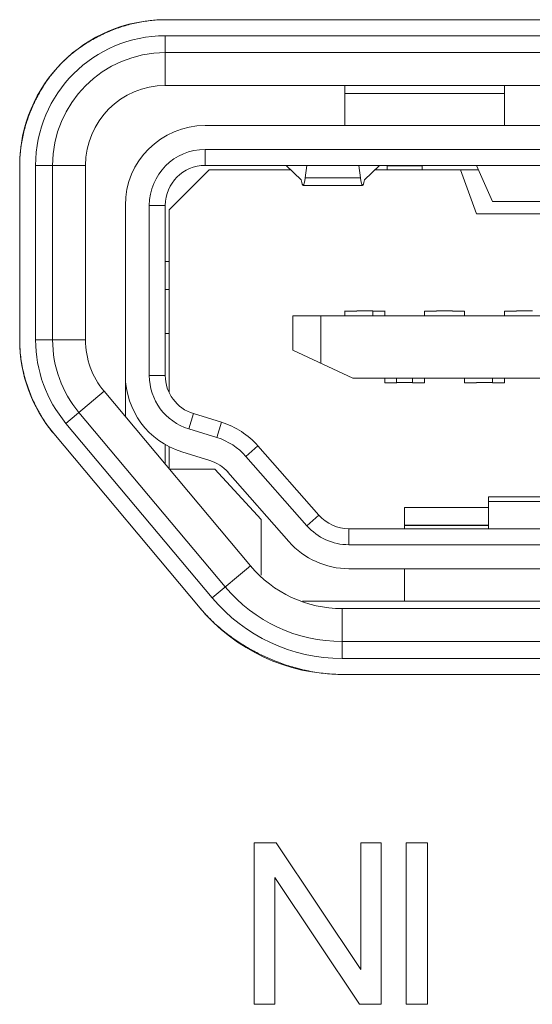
# Model space of a CAD drawing. Header units: millimetres. Extents: x 3925 to 5043, y -86 to 778.
# Tile 101 of 256: x 4329.93 to 4331.53, y -9.49 to -6.41. Entities that reach past the tile are written whole.
import ezdxf

# ---------------------------------------------------------------- set-up
doc = ezdxf.new("R2010")
doc.units = ezdxf.units.MM
doc.header["$LTSCALE"] = 46.255
for name, color, linetype in [('11_190F4G00BDXF_CONTINUOUS_LINE', 7, 'CONTINUOUS'), ('H30K-IO-LABEDXF_CONTINUOUS_LINE', 7, 'CONTINUOUS'), ('H30K-REAR-CODXF_CONTINUOUS_LINE', 7, 'CONTINUOUS'), ('LABEL-IO-H30DXF_CONTINUOUS_LINE', 7, 'CONTINUOUS')]:
    doc.layers.add(name, color=color, linetype=linetype)

msp = doc.modelspace()

# ---------------------------------------------------------------- linework, layer by layer
at = {"layer": '11_190F4G00BDXF_CONTINUOUS_LINE', "color": 7, "linetype": 'Continuous', "lineweight": 0}
for p, q in [((4330.9463, -6.6152), (4330.9463, -6.7402)), ((4331.4463, -6.7402), (4331.4463, -6.6152)), ((4330.9463, -6.6402), (4331.4463, -6.6402)), ((4333.7588, -6.7402), (4330.5088, -6.7402)), ((4333.7588, -6.8152), (4330.5088, -6.8152)), ((4330.5088, -6.8152), (4330.5088, -6.8652)), ((4333.7588, -6.8652), (4330.5088, -6.8652)), ((4330.7626, -6.8652), (4330.81, -6.9108)), ((4330.8224, -6.9038), (4330.8274, -6.8652)), ((4330.9953, -6.9038), (4330.9903, -6.8652)), ((4331.0551, -6.8652), (4331.0077, -6.9108)), ((4331.1888, -6.8664), (4331.0788, -6.8664)), ((4331.0788, -6.8664), (4331.0788, -6.8789)), ((4331.1888, -6.8789), (4331.1888, -6.8664)), ((4331.4088, -6.9777), (4331.3588, -6.8652)), ((4330.3963, -7.0039), (4330.5213, -6.8789)), ((4330.5213, -6.8789), (4330.7769, -6.8789)), ((4330.9953, -6.9038), (4330.8224, -6.9038)), ((4331.0408, -6.8789), (4331.365, -6.8789)), ((4331.3088, -6.8789), (4331.3588, -7.0164)), ((4330.8157, -6.9277), (4331.002, -6.9277)), ((4330.2588, -7.6516), (4330.2588, -6.9902)), ((4330.3338, -6.9902), (4330.3838, -6.9902)), ((4330.3338, -7.5228), (4330.3338, -6.9902)), ((4330.3838, -6.9902), (4330.3838, -7.5228)), ((4331.7088, -6.9777), (4331.4088, -6.9777)), ((4330.3963, -7.0039), (4330.3963, -7.5754)), ((4331.7588, -7.0164), (4331.3588, -7.0164)), ((4330.3963, -7.1664), (4330.3838, -7.1658)), ((4330.3963, -7.2539), (4330.3838, -7.2539)), ((4330.9465, -7.3205), (4330.9463, -7.321)), ((4330.9463, -7.3214), (4330.9838, -7.3214)), ((4330.9463, -7.3214), (4330.9463, -7.3364)), ((4330.9838, -7.3205), (4331.0338, -7.3205)), ((4331.0338, -7.3364), (4331.0338, -7.321)), ((4331.0713, -7.3214), (4331.0338, -7.3214)), ((4331.0713, -7.321), (4331.0715, -7.3204)), ((4331.0713, -7.3364), (4331.0713, -7.3214)), ((4331.1965, -7.3204), (4331.1963, -7.3209)), ((4331.2338, -7.3214), (4331.1963, -7.3214)), ((4331.1963, -7.3214), (4331.1963, -7.3364)), ((4331.2338, -7.3205), (4331.2839, -7.3204)), ((4331.2839, -7.3214), (4331.3213, -7.3214)), ((4331.3213, -7.3209), (4331.3215, -7.3204)), ((4331.3213, -7.3364), (4331.3213, -7.3214)), ((4331.4465, -7.3203), (4331.4463, -7.3209)), ((4331.4838, -7.3214), (4331.4463, -7.3214)), ((4331.4463, -7.3214), (4331.4463, -7.3364)), ((4331.4838, -7.3204), (4331.5339, -7.3204)), ((4330.7838, -7.3364), (4333.4838, -7.3364)), ((4330.7838, -7.3364), (4330.7838, -7.444)), ((4330.8713, -7.4848), (4330.8713, -7.3364)), ((4330.3838, -7.3914), (4330.3963, -7.3914)), ((4330.7838, -7.444), (4330.9713, -7.5314)), ((4330.3338, -7.5228), (4330.3838, -7.5228)), ((4330.9713, -7.5314), (4333.2963, -7.5314)), ((4331.0713, -7.5314), (4331.0713, -7.5459)), ((4331.1089, -7.5459), (4331.0713, -7.5459)), ((4331.1088, -7.5459), (4331.0713, -7.5459)), ((4331.1088, -7.5455), (4331.1088, -7.5314)), ((4331.1089, -7.545), (4331.1589, -7.5449)), ((4331.1588, -7.5314), (4331.1588, -7.5455)), ((4331.1963, -7.5459), (4331.1588, -7.5459)), ((4331.1589, -7.5459), (4331.1963, -7.5459)), ((4331.1963, -7.5459), (4331.1963, -7.5314)), ((4331.3213, -7.5314), (4331.3213, -7.5459)), ((4331.3589, -7.5459), (4331.3213, -7.5459)), ((4331.3589, -7.5459), (4331.3213, -7.5459)), ((4331.3589, -7.5449), (4331.4088, -7.5449)), ((4331.4088, -7.5314), (4331.4088, -7.5459)), ((4331.4089, -7.5459), (4331.4463, -7.5459)), ((4331.4463, -7.5459), (4331.4463, -7.5314)), ((4330.4574, -7.6901), (4330.4721, -7.6423)), ((4330.4721, -7.6423), (4330.5601, -7.6694)), ((4330.5601, -7.6694), (4330.5454, -7.7172)), ((4330.5454, -7.7172), (4330.4574, -7.6901)), ((4330.3838, -7.739), (4330.3838, -7.8006)), ((4330.3963, -7.8155), (4330.3963, -7.7461)), ((4330.5233, -7.7889), (4330.4353, -7.7618)), ((4330.6367, -7.7762), (4330.6743, -7.7432)), ((4330.6743, -7.7432), (4330.8653, -7.9602)), ((4330.6367, -7.7762), (4330.8277, -7.9933)), ((4330.5388, -7.8164), (4330.3963, -7.8164)), ((4330.5388, -7.8164), (4330.6838, -7.9733)), ((4330.7714, -8.0428), (4330.5804, -7.8258)), ((4331.6213, -7.9027), (4331.3963, -7.9027)), ((4331.3963, -7.9027), (4331.3963, -8.0027)), ((4331.6213, -7.9177), (4331.3963, -7.9177)), ((4331.1338, -7.9364), (4331.3963, -7.9364)), ((4331.1338, -8.0027), (4331.1338, -7.9364)), ((4330.6838, -7.9733), (4330.6838, -8.1481)), ((4330.8653, -7.9602), (4330.8277, -7.9933)), ((4330.9591, -8.0027), (4333.3086, -8.0027)), ((4330.9591, -8.0527), (4330.9591, -8.0027)), ((4331.3963, -7.9914), (4331.1338, -7.9914)), ((4331.1338, -7.9922), (4331.3963, -7.9922)), ((4332.2438, -8.0527), (4330.9591, -8.0527)), ((4330.9591, -8.1277), (4332.2563, -8.1277)), ((4331.1338, -8.2289), (4331.1338, -8.1277)), ((4333.4543, -8.2289), (4330.8133, -8.2289))]:
    msp.add_line(p, q, dxfattribs=at)
for centre, radius, start, end in [((4330.5088, -6.9902), 0.25, 90, 180), ((4330.5088, -6.9902), 0.175, 90, 180), ((4330.5088, -6.9902), 0.125, 90, 180), ((4330.5088, -7.5228), 0.25, 180, 252.8973), ((4330.5088, -7.5228), 0.175, 180, 252.8973), ((4330.5088, -7.5228), 0.125, 180, 252.8973), ((4330.4866, -7.9083), 0.25, 41.3478, 72.8973), ((4330.4866, -7.9083), 0.2, 41.3478, 72.8975), ((4330.4866, -7.9083), 0.125, 41.3478, 72.8973), ((4330.9591, -7.8777), 0.125, 221.3478, 270), ((4330.9591, -7.8777), 0.175, 221.3472, 270), ((4330.9591, -7.8777), 0.25, 221.3478, 270)]:
    msp.add_arc(centre, radius, start, end, dxfattribs=at)
for centre, start_param, end_param in [((4330.8157, -6.7527), 2.698682, 3.670149), ((4331.002, -6.7527), -3.670149, -2.698682)]:
    msp.add_ellipse(centre, major_axis=(0, 0.175), ratio=0.075758, start_param=start_param, end_param=end_param, dxfattribs=at)
at = {"layer": 'H30K-IO-LABEDXF_CONTINUOUS_LINE', "color": 7, "linetype": 'Continuous', "lineweight": 0}
for p, q in [((4330.3838, -6.409), (4333.8838, -6.409)), ((4330.2742, -6.4234), (4330.2891, -6.4198)), ((4329.9384, -6.7708), (4329.9422, -6.7552)), ((4329.9277, -7.4116), (4329.9277, -6.8651)), ((4330.4929, -8.2511), (4330.0344, -7.7047)), ((4333.3296, -8.4586), (4330.938, -8.4586)), ((4330.6627, -8.9863), (4330.7314, -8.9863)), ((4330.6627, -9.4914), (4330.6627, -8.9863)), ((4330.7314, -8.9863), (4330.9964, -9.3828)), ((4330.9964, -8.9863), (4331.0606, -8.9863)), ((4330.9964, -9.3828), (4330.9964, -8.9863)), ((4331.0606, -8.9863), (4331.0606, -9.4914)), ((4331.1384, -8.9863), (4331.2054, -8.9863)), ((4331.1384, -9.4914), (4331.1384, -8.9863)), ((4331.2054, -8.9863), (4331.2054, -9.4914)), ((4330.7269, -9.0949), (4330.7269, -9.4914)), ((4330.9919, -9.4914), (4330.7269, -9.0949)), ((4330.7269, -9.4914), (4330.6627, -9.4914)), ((4331.0606, -9.4914), (4330.9919, -9.4914)), ((4331.2054, -9.4914), (4331.1384, -9.4914))]:
    msp.add_line(p, q, dxfattribs=at)
for points in [[(4330.2891, -6.4198), (4330.2944, -6.4186), (4330.2996, -6.4175), (4330.3049, -6.4165), (4330.3102, -6.4156), (4330.3154, -6.4147), (4330.3207, -6.4138), (4330.326, -6.4131), (4330.3312, -6.4124), (4330.3365, -6.4117), (4330.3418, -6.4112), (4330.3471, -6.4107), (4330.3523, -6.4102), (4330.3576, -6.4098), (4330.3628, -6.4095), (4330.3681, -6.4093), (4330.3733, -6.4091), (4330.3786, -6.409), (4330.3838, -6.409)], [(4330.1977, -6.4502), (4330.2026, -6.448), (4330.2076, -6.4458), (4330.2126, -6.4438), (4330.2177, -6.4418), (4330.2227, -6.4398), (4330.2278, -6.4379), (4330.2329, -6.436), (4330.238, -6.4343), (4330.2431, -6.4325), (4330.2483, -6.4308), (4330.2534, -6.4292), (4330.2586, -6.4277), (4330.2638, -6.4262), (4330.269, -6.4247), (4330.2742, -6.4234)], [(4330.0981, -6.51), (4330.1023, -6.5067), (4330.1066, -6.5034), (4330.111, -6.5002), (4330.1154, -6.497), (4330.1199, -6.4939), (4330.1243, -6.4908), (4330.1289, -6.4878), (4330.1335, -6.4848), (4330.1381, -6.4819), (4330.1427, -6.479), (4330.1474, -6.4762), (4330.1521, -6.4734), (4330.1569, -6.4707), (4330.1617, -6.468), (4330.1665, -6.4654), (4330.1714, -6.4628), (4330.1763, -6.4603)], [(4330.1763, -6.4603), (4330.1789, -6.459), (4330.1816, -6.4577), (4330.1842, -6.4564), (4330.1869, -6.4551), (4330.1896, -6.4538), (4330.1923, -6.4526), (4330.195, -6.4514), (4330.1977, -6.4502)], [(4330.0613, -6.5426), (4330.064, -6.54), (4330.0667, -6.5373), (4330.0694, -6.5347), (4330.0721, -6.5322), (4330.0749, -6.5296), (4330.0777, -6.5271), (4330.0805, -6.5246), (4330.0834, -6.5221), (4330.0863, -6.5196), (4330.0892, -6.5172), (4330.0921, -6.5148), (4330.0951, -6.5124), (4330.0981, -6.51)], [(4330.026, -6.5828), (4330.0286, -6.5795), (4330.0311, -6.5763), (4330.0338, -6.5731), (4330.0364, -6.5699), (4330.039, -6.5667), (4330.0417, -6.5636), (4330.0445, -6.5605), (4330.0472, -6.5574), (4330.05, -6.5544), (4330.0528, -6.5514), (4330.0556, -6.5484), (4330.0584, -6.5455), (4330.0613, -6.5426)], [(4329.979, -6.6575), (4329.9816, -6.6526), (4329.9842, -6.6477), (4329.9868, -6.6428), (4329.9895, -6.6379), (4329.9923, -6.6331), (4329.9951, -6.6283), (4329.998, -6.6236), (4330.0009, -6.6189), (4330.0038, -6.6142), (4330.0069, -6.6096), (4330.0099, -6.605), (4330.013, -6.6005), (4330.0162, -6.596), (4330.0194, -6.5916), (4330.0227, -6.5872), (4330.026, -6.5828)], [(4329.9688, -6.6791), (4329.97, -6.6764), (4329.9712, -6.6737), (4329.9725, -6.671), (4329.9738, -6.6683), (4329.9751, -6.6656), (4329.9764, -6.6629), (4329.9777, -6.6602), (4329.979, -6.6575)], [(4329.9422, -6.7552), (4329.9435, -6.75), (4329.945, -6.7448), (4329.9464, -6.7397), (4329.948, -6.7345), (4329.9496, -6.7294), (4329.9513, -6.7243), (4329.953, -6.7192), (4329.9548, -6.7141), (4329.9566, -6.7091), (4329.9585, -6.704), (4329.9604, -6.699), (4329.9624, -6.694), (4329.9645, -6.689), (4329.9666, -6.6841), (4329.9688, -6.6791)], [(4329.9277, -6.8651), (4329.9278, -6.8599), (4329.9279, -6.8546), (4329.928, -6.8494), (4329.9283, -6.8442), (4329.9286, -6.839), (4329.9289, -6.8337), (4329.9294, -6.8285), (4329.9299, -6.8232), (4329.9304, -6.818), (4329.9311, -6.8127), (4329.9318, -6.8075), (4329.9325, -6.8022), (4329.9334, -6.797), (4329.9342, -6.7917), (4329.9352, -6.7865), (4329.9362, -6.7812), (4329.9373, -6.776), (4329.9384, -6.7708)], [(4329.9422, -7.5227), (4329.9407, -7.5169), (4329.9394, -7.5111), (4329.938, -7.5053), (4329.9368, -7.4995), (4329.9357, -7.4936), (4329.9346, -7.4878), (4329.9336, -7.4819), (4329.9327, -7.476), (4329.9318, -7.4702), (4329.931, -7.4643), (4329.9303, -7.4584), (4329.9297, -7.4525), (4329.9292, -7.4467), (4329.9288, -7.4408), (4329.9284, -7.4349), (4329.9281, -7.4291), (4329.9279, -7.4232), (4329.9278, -7.4174), (4329.9277, -7.4116)], [(4329.9794, -7.6211), (4329.9766, -7.6156), (4329.9739, -7.61), (4329.9713, -7.6044), (4329.9687, -7.5988), (4329.9663, -7.5931), (4329.9638, -7.5874), (4329.9615, -7.5816), (4329.9592, -7.5759), (4329.957, -7.5701), (4329.9549, -7.5642), (4329.9529, -7.5584), (4329.9509, -7.5525), (4329.949, -7.5466), (4329.9472, -7.5406), (4329.9454, -7.5347), (4329.9438, -7.5287), (4329.9422, -7.5227)], [(4329.9946, -7.6485), (4329.993, -7.6458), (4329.9914, -7.6431), (4329.9898, -7.6404), (4329.9883, -7.6377), (4329.9868, -7.635), (4329.9853, -7.6322), (4329.9838, -7.6295), (4329.9823, -7.6267), (4329.9808, -7.6239), (4329.9794, -7.6211)], [(4330.0344, -7.7047), (4330.0315, -7.7012), (4330.0286, -7.6977), (4330.0258, -7.6941), (4330.023, -7.6905), (4330.0202, -7.6868), (4330.0175, -7.6831), (4330.0148, -7.6794), (4330.0121, -7.6757), (4330.0095, -7.6719), (4330.0069, -7.6681), (4330.0044, -7.6642), (4330.0019, -7.6603), (4329.9994, -7.6564), (4329.997, -7.6525), (4329.9946, -7.6485)], [(4330.5745, -8.3293), (4330.5692, -8.3252), (4330.564, -8.3209), (4330.5588, -8.3166), (4330.5537, -8.3123), (4330.5486, -8.3079), (4330.5436, -8.3034), (4330.5386, -8.2989), (4330.5337, -8.2943), (4330.5289, -8.2897), (4330.5242, -8.2851), (4330.5195, -8.2804), (4330.5149, -8.2756), (4330.5103, -8.2708), (4330.5059, -8.2659), (4330.5015, -8.261), (4330.4971, -8.2561), (4330.4929, -8.2511)], [(4330.6013, -8.349), (4330.5983, -8.3469), (4330.5952, -8.3448), (4330.5922, -8.3426), (4330.5892, -8.3404), (4330.5863, -8.3383), (4330.5833, -8.3361), (4330.5804, -8.3338), (4330.5775, -8.3316), (4330.5745, -8.3293)], [(4330.6307, -8.3682), (4330.6274, -8.3661), (4330.6241, -8.3641), (4330.6208, -8.362), (4330.6175, -8.3599), (4330.6142, -8.3577), (4330.611, -8.3556), (4330.6077, -8.3534), (4330.6045, -8.3512), (4330.6013, -8.349)], [(4330.6658, -8.3881), (4330.6623, -8.3863), (4330.6587, -8.3843), (4330.6551, -8.3824), (4330.6516, -8.3804), (4330.6481, -8.3784), (4330.6446, -8.3764), (4330.6411, -8.3744), (4330.6376, -8.3723), (4330.6341, -8.3703), (4330.6307, -8.3682)], [(4330.7221, -8.4144), (4330.7173, -8.4124), (4330.7125, -8.4104), (4330.7078, -8.4083), (4330.7031, -8.4062), (4330.6983, -8.4041), (4330.6936, -8.4019), (4330.689, -8.3997), (4330.6843, -8.3975), (4330.6796, -8.3952), (4330.675, -8.3929), (4330.6704, -8.3905), (4330.6658, -8.3881)], [(4330.7931, -8.4385), (4330.7875, -8.4369), (4330.782, -8.4354), (4330.7765, -8.4337), (4330.771, -8.432), (4330.7655, -8.4303), (4330.76, -8.4284), (4330.7546, -8.4266), (4330.7491, -8.4247), (4330.7437, -8.4227), (4330.7383, -8.4207), (4330.7328, -8.4186), (4330.7275, -8.4165), (4330.7221, -8.4144)], [(4330.8259, -8.4465), (4330.8223, -8.4457), (4330.8186, -8.4449), (4330.815, -8.444), (4330.8113, -8.4432), (4330.8077, -8.4423), (4330.804, -8.4414), (4330.8004, -8.4404), (4330.7967, -8.4395), (4330.7931, -8.4385)], [(4330.938, -8.4586), (4330.9315, -8.4586), (4330.9249, -8.4585), (4330.9183, -8.4583), (4330.9118, -8.4579), (4330.9052, -8.4576), (4330.8986, -8.4571), (4330.892, -8.4565), (4330.8854, -8.4559), (4330.8788, -8.4552), (4330.8722, -8.4544), (4330.8656, -8.4535), (4330.8589, -8.4525), (4330.8523, -8.4515), (4330.8457, -8.4503), (4330.8391, -8.4491), (4330.8325, -8.4478), (4330.8259, -8.4465)]]:
    msp.add_lwpolyline(points, dxfattribs=at)
at = {"layer": 'H30K-REAR-CODXF_CONTINUOUS_LINE', "color": 7, "linetype": 'Continuous', "lineweight": 0}
for p, q in [((4330.3838, -6.4591), (4333.8838, -6.4591)), ((4330.3838, -6.4591), (4330.3838, -6.6152)), ((4330.3838, -6.5121), (4333.8838, -6.5121)), ((4330.3838, -6.6152), (4333.8838, -6.6152)), ((4329.9778, -6.8652), (4330.1338, -6.8652)), ((4329.9778, -7.4117), (4329.9778, -6.8652)), ((4330.0308, -7.4117), (4330.0308, -6.8652)), ((4330.1338, -7.4117), (4330.1338, -6.8652)), ((4329.9778, -7.4117), (4330.1338, -7.4117)), ((4330.0728, -7.6727), (4330.1923, -7.5724)), ((4330.6508, -8.1187), (4330.1923, -7.5724)), ((4330.5718, -8.1849), (4330.1134, -7.6386)), ((4330.5312, -8.219), (4330.0728, -7.6727)), ((4330.5312, -8.219), (4330.6508, -8.1187)), ((4333.3297, -8.2527), (4330.938, -8.2527)), ((4330.938, -8.4087), (4330.938, -8.2527)), ((4333.3297, -8.3557), (4330.938, -8.3557)), ((4333.3297, -8.4087), (4330.938, -8.4087))]:
    msp.add_line(p, q, dxfattribs=at)
for centre, radius, start, end in [((4330.3838, -6.8652), 0.4061, 90, 180), ((4330.3838, -6.8652), 0.353, 90, 180), ((4330.3838, -6.8652), 0.25, 90, 180), ((4330.3838, -7.4117), 0.4061, 180, 220), ((4330.3838, -7.4117), 0.353, 180, 220), ((4330.3838, -7.4117), 0.25, 180, 220), ((4330.938, -7.8777), 0.375, 220, 270), ((4330.938, -7.8777), 0.478, 220, 270), ((4330.938, -7.8777), 0.5311, 220, 270)]:
    msp.add_arc(centre, radius, start, end, dxfattribs=at)
at = {"layer": 'LABEL-IO-H30DXF_CONTINUOUS_LINE', "color": 7, "linetype": 'Continuous', "lineweight": 0}
for p, q in [((4330.3838, -6.4091), (4333.8838, -6.4091)), ((4329.9278, -7.4117), (4329.9278, -6.8652)), ((4330.4929, -8.2512), (4330.0345, -7.7048)), ((4333.3297, -8.4587), (4330.938, -8.4587))]:
    msp.add_line(p, q, dxfattribs=at)
for centre, radius, start, end in [((4330.3838, -6.8652), 0.4561, 90, 180), ((4330.3838, -7.4117), 0.4561, 180, 220), ((4330.938, -7.8777), 0.5811, 220, 270)]:
    msp.add_arc(centre, radius, start, end, dxfattribs=at)

doc.saveas('drawing.dxf')
